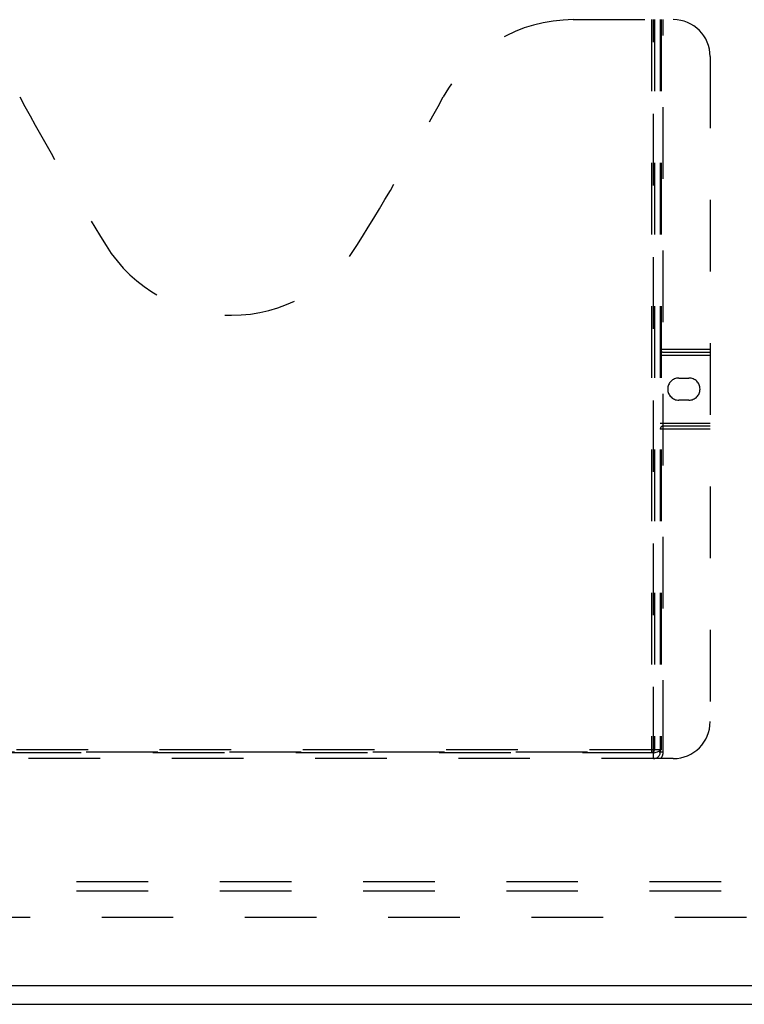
# Model space of a CAD drawing. Header units: inches. Extents: x 0 to 176, y 0 to 114.
# Tile 37 of 102: x 46 to 55, y 26 to 39. Entities that reach past the tile are written whole.
import ezdxf

# ---------------------------------------------------------------- set-up
doc = ezdxf.new("R2010")
doc.units = ezdxf.units.IN
doc.header["$LTSCALE"] = 9.696296
doc.header["$MEASUREMENT"] = 0
doc.linetypes.add('HIDDEN', pattern=[0.2, 0.1, -0.1])
doc.layers.get('0').update_dxf_attribs({"linetype": 'CONTINUOUS'})
for name, color, linetype in [('DEFAULT_2', 8, 'HIDDEN'), ('DOOR_ASSEMBLY', 7, 'CONTINUOUS'), ('SUBPANEL', 7, 'CONTINUOUS')]:
    doc.layers.add(name, color=color, linetype=linetype)

msp = doc.modelspace()

# ---------------------------------------------------------------- linework, layer by layer
at = {"color": 3, "linetype": 'Continuous'}
msp.add_line((38.189, 26.115), (74.063, 26.115), dxfattribs=at)
at = {"layer": 'DEFAULT_2', "color": 8, "linetype": 'HIDDEN'}
msp.add_line((72.874, 27.29), (39.753, 27.29), dxfattribs=at)
at = {"layer": 'DOOR_ASSEMBLY', "color": 8, "linetype": 'HIDDEN'}
for p, q in [((53.076, 39.44), (54.431, 39.44)), ((54.136, 39.44), (54.136, 29.52)), ((54.166, 29.44), (54.166, 39.44)), ((54.176, 39.44), (54.176, 29.56)), ((54.256, 39.44), (54.256, 29.53)), ((54.266, 39.44), (54.266, 29.56)), ((54.296, 29.53), (54.296, 39.44)), ((54.931, 38.94), (54.931, 29.94)), ((54.256, 34.98), (54.931, 34.98)), ((54.296, 34.94), (54.931, 34.94)), ((54.256, 34.9), (54.931, 34.9)), ((54.507, 34.59), (54.644, 34.59)), ((54.644, 34.29), (54.507, 34.29)), ((54.256, 33.98), (54.931, 33.98)), ((54.931, 33.9), (54.256, 33.9)), ((54.931, 33.94), (54.296, 33.94)), ((42.606, 29.53), (54.296, 29.53)), ((54.266, 29.56), (42.636, 29.56)), ((54.172, 29.52), (42.73, 29.52)), ((54.431, 29.44), (42.471, 29.44))]:
    msp.add_line(p, q, dxfattribs=at)
at = {"layer": 'DOOR_ASSEMBLY', "color": 3, "linetype": 'Continuous'}
msp.add_line((73.863, 26.365), (38.764, 26.365), dxfattribs=at)
at = {"layer": 'DOOR_ASSEMBLY', "color": 8, "linetype": 'HIDDEN'}
msp.add_lwpolyline([(54.172, 29.52), (54.187, 29.521), (54.202, 29.525), (54.218, 29.531), (54.234, 29.539), (54.25, 29.549), (54.266, 29.56)], dxfattribs=at)
for centre, radius, start, end in [((53.076, 37.44), 2, 90, 151.5187), ((54.431, 38.94), 0.5, 0, 90), ((80.134, 57.138), 39.307, 208.4813, 211.8705), ((16.768, 57.138), 39.307, 328.1295, 331.5187), ((48.451, 37.44), 2, 211.8705, 328.1295), ((54.296, 34.98), 0.04, 180, 270), ((54.507, 34.44), 0.15, 90, 270), ((54.644, 34.44), 0.15, 270, 90), ((54.296, 33.9), 0.04, 90, 180), ((54.431, 29.94), 0.5, 270, 360), ((54.136, 29.56), 0.04, 270, 360), ((54.166, 29.53), 0.09, 270, 360), ((54.166, 29.53), 0.13, 316.1869, 360)]:
    msp.add_arc(centre, radius, start, end, dxfattribs=at)
at = {"layer": 'SUBPANEL', "color": 8, "linetype": 'HIDDEN'}
for p, q in [((70.595, 27.771), (41.657, 27.771)), ((70.595, 27.646), (41.657, 27.646))]:
    msp.add_line(p, q, dxfattribs=at)

doc.saveas('drawing.dxf')
